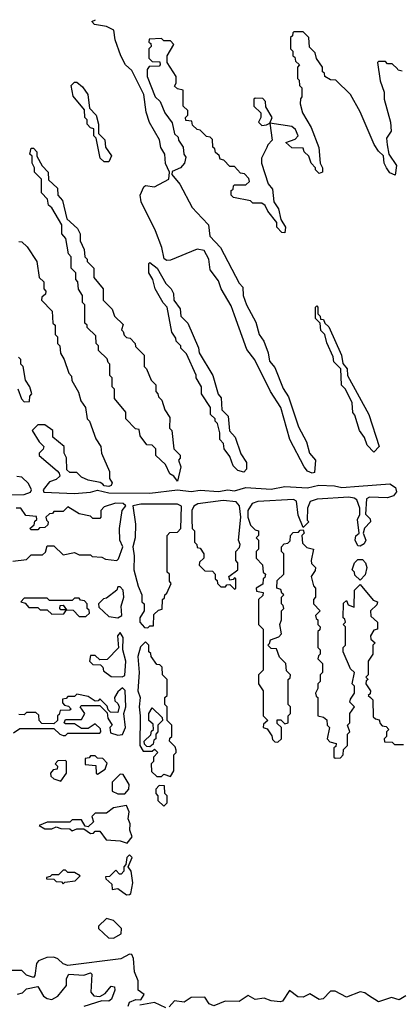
# Model space of a CAD drawing. Extents: x 2737958 to 2903317, y 894217 to 1030017.
# Tile 51 of 123: x 2780195 to 2781856, y 1025492 to 1029803. Entities that reach past the tile are written whole.
import ezdxf

# ---------------------------------------------------------------- set-up
doc = ezdxf.new("R2010")
doc.units = 0

msp = doc.modelspace()

# ---------------------------------------------------------------- linework, layer by layer
at = {"layer": '0CON05XD'}
for points in [[(2781868.3, 1029578.3), (2781851.7, 1029581.7), (2781848.3, 1029588.3), (2781825, 1029610), (2781805, 1029610), (2781795, 1029620), (2781765, 1029620), (2781760, 1029615), (2781772.5, 1029535), (2781790, 1029485), (2781790, 1029455), (2781817.5, 1029355), (2781820, 1029315), (2781800, 1029285), (2781802.5, 1029255), (2781810, 1029215), (2781843.3, 1029165), (2781838.3, 1029121.7), (2781815, 1029132.5), (2781800, 1029155), (2781790, 1029175), (2781787, 1029207), (2781765, 1029227.5), (2781746.4, 1029256.4), (2781685, 1029400), (2781642.5, 1029475), (2781578.3, 1029538.3), (2781555, 1029540), (2781530, 1029555), (2781528.3, 1029568.3), (2781520, 1029575), (2781520, 1029595), (2781493, 1029633), (2781488.3, 1029658.3), (2781463, 1029683), (2781460, 1029725), (2781435, 1029750), (2781395, 1029750), (2781390, 1029745), (2781388.3, 1029731.7), (2781380, 1029725), (2781380, 1029675), (2781390, 1029665), (2781390, 1029645), (2781398.3, 1029638.3), (2781401.7, 1029621.7), (2781420, 1029605), (2781410, 1029595), (2781410, 1029545), (2781418.3, 1029538.3), (2781420, 1029515), (2781430, 1029505), (2781430, 1029465), (2781423, 1029457), (2781422.5, 1029435), (2781432.5, 1029395), (2781470.7, 1029330.7), (2781503.9, 1029243.9), (2781510, 1029175), (2781520, 1029155), (2781520, 1029135), (2781505, 1029130), (2781490, 1029145), (2781490, 1029155), (2781470, 1029175), (2781460, 1029205), (2781440, 1029225), (2781435, 1029240), (2781385, 1029242.5), (2781360, 1029265), (2781400.7, 1029279.3), (2781413.3, 1029295), (2781402.3, 1029322.3), (2781385.9, 1029335.9), (2781290, 1029350), (2781300, 1029275), (2781280, 1029255), (2781277, 1029243), (2781253, 1029197), (2781252.5, 1029175), (2781282.5, 1029085), (2781301.7, 1029061.7), (2781307.5, 1029005), (2781327.5, 1028975), (2781338.3, 1028928.3), (2781357.5, 1028895), (2781355, 1028870), (2781341.7, 1028871.7), (2781320, 1028895), (2781320, 1028915), (2781280, 1028965), (2781269.3, 1028989.3), (2781255, 1029000), (2781215, 1029000), (2781205, 1029010), (2781130, 1029025), (2781120, 1029035), (2781120, 1029055), (2781128.3, 1029061.7), (2781130, 1029075), (2781135, 1029080), (2781185, 1029080), (2781200, 1029095), (2781198.3, 1029108.3), (2781178.3, 1029128.3), (2781161.7, 1029131.7), (2781135, 1029160), (2781115, 1029160), (2781088.3, 1029188.3), (2781071.7, 1029191.7), (2781068.3, 1029208.3), (2781051.7, 1029221.7), (2781048.3, 1029238.3), (2781040, 1029245), (2781038.3, 1029278.3), (2781028.3, 1029288.3), (2781011.7, 1029291.7), (2780985, 1029320), (2780971.7, 1029321.7), (2780951.7, 1029341.7), (2780948.3, 1029358.3), (2780921.7, 1029361.7), (2780920, 1029375), (2780930, 1029385), (2780930, 1029405), (2780910, 1029425), (2780910, 1029495), (2780885, 1029500), (2780871.7, 1029511.7), (2780880, 1029525), (2780880, 1029555), (2780840, 1029615), (2780840, 1029645), (2780870, 1029695), (2780855, 1029710), (2780825, 1029710), (2780815, 1029720), (2780761.7, 1029718.3), (2780760, 1029705), (2780768.3, 1029698.3), (2780770, 1029685), (2780760, 1029675), (2780760, 1029635), (2780775, 1029620), (2780808.3, 1029618.3), (2780810, 1029605), (2780805, 1029600), (2780761.7, 1029598.3), (2780752.5, 1029585), (2780753.3, 1029555), (2780787.5, 1029465), (2780810, 1029445), (2780830, 1029395), (2780861.7, 1029351.7), (2780873, 1029303), (2780888.3, 1029288.3), (2780890, 1029275), (2780910, 1029245), (2780912.5, 1029215), (2780921.7, 1029201.7), (2780916.2, 1029175), (2780898.8, 1029155), (2780861.7, 1029138.3), (2780860, 1029125), (2780895, 1029082.9), (2780950.3, 1028980.3), (2780993.5, 1028933.5), (2781020.8, 1028905), (2781026.5, 1028855), (2781074, 1028805), (2781155, 1028650), (2781171.7, 1028631.7), (2781173.3, 1028595), (2781187.5, 1028555), (2781228.8, 1028478.8), (2781243.3, 1028425), (2781262.5, 1028395), (2781282.5, 1028345), (2781288.3, 1028308.3), (2781310.7, 1028280.7), (2781348.3, 1028188.3), (2781371.7, 1028151.7), (2781415, 1028020), (2781450, 1027955), (2781463.3, 1027905), (2781490, 1027875), (2781485, 1027820), (2781475, 1027817.5), (2781455, 1027826.7), (2781440, 1027845), (2781377.5, 1027965), (2781337.5, 1028105), (2781292.5, 1028175), (2781223.6, 1028313.6), (2781189.3, 1028359.3), (2781135, 1028510), (2781120.7, 1028550.7), (2781076.7, 1028625), (2781065, 1028660), (2781028.3, 1028708.3), (2781022.5, 1028755), (2781002.5, 1028792.5), (2780971.1, 1028798.9), (2780855, 1028750), (2780838.5, 1028748.5), (2780826.4, 1028756.4), (2780816.5, 1028805), (2780788.5, 1028878.5), (2780726.9, 1029005), (2780722.7, 1029035), (2780738.3, 1029071.7), (2780745, 1029076.7), (2780785, 1029070.8), (2780847.5, 1029105), (2780850, 1029135), (2780833, 1029173), (2780830, 1029215), (2780813, 1029243), (2780807, 1029277), (2780763, 1029353), (2780748.3, 1029398.3), (2780737.5, 1029475), (2780685, 1029580), (2780657.5, 1029605), (2780637.5, 1029645), (2780612.5, 1029715), (2780607, 1029757), (2780575, 1029773.3), (2780522.3, 1029782.3), (2780510, 1029795), (2780527.2, 1029803)], [(2780585, 1029180), (2780565, 1029180), (2780547.5, 1029197.5), (2780530, 1029285), (2780520, 1029295), (2780520, 1029325), (2780505, 1029330), (2780490, 1029345), (2780490, 1029365), (2780480, 1029375), (2780478.3, 1029408.3), (2780428.3, 1029468.3), (2780420, 1029515), (2780435, 1029530), (2780445, 1029530), (2780469.3, 1029509.3), (2780492.5, 1029475), (2780500, 1029415), (2780530, 1029385), (2780540, 1029345), (2780540, 1029305), (2780567, 1029277), (2780570, 1029245), (2780597, 1029207), (2780585, 1029180)], [(2781255, 1029340), (2781275, 1029342.5), (2781290, 1029350), (2781300, 1029375), (2781271.7, 1029421.7), (2781270, 1029445), (2781258.3, 1029458.3), (2781225, 1029460), (2781220, 1029455), (2781220, 1029425), (2781250, 1029395), (2781250, 1029375), (2781240, 1029355), (2781255, 1029340)], [(2780885, 1027783.3), (2780870, 1027805), (2780852.5, 1027815), (2780832.5, 1027855), (2780790, 1027895), (2780790, 1027925), (2780775, 1027940), (2780751.7, 1027941.7), (2780721.7, 1027981.7), (2780718.3, 1028008.3), (2780701.7, 1028011.7), (2780660, 1028055), (2780660, 1028085), (2780610, 1028145), (2780610, 1028185), (2780600, 1028195), (2780600, 1028235), (2780590, 1028245), (2780590, 1028295), (2780581.7, 1028301.7), (2780578.3, 1028318.3), (2780540, 1028355), (2780540, 1028375), (2780530, 1028385), (2780528.3, 1028418.3), (2780490, 1028455), (2780490, 1028465), (2780480, 1028475), (2780480, 1028555), (2780470, 1028565), (2780470, 1028595), (2780453, 1028623), (2780450, 1028655), (2780440, 1028665), (2780440, 1028695), (2780420, 1028715), (2780420, 1028765), (2780408.3, 1028778.3), (2780397.5, 1028845), (2780380, 1028865), (2780380, 1028905), (2780335, 1028980), (2780321.7, 1028991.7), (2780317, 1029017), (2780290, 1029045), (2780290, 1029105), (2780260, 1029135), (2780260, 1029155), (2780250, 1029175), (2780250, 1029205), (2780240, 1029215), (2780245, 1029240), (2780255, 1029240), (2780270, 1029225), (2780270, 1029205), (2780293, 1029163), (2780320, 1029135), (2780321.7, 1029101.7), (2780360, 1029065), (2780362.5, 1029035), (2780381.7, 1029011.7), (2780401.7, 1028931.7), (2780448.3, 1028888.3), (2780460, 1028865), (2780460, 1028835), (2780477, 1028797), (2780480, 1028765), (2780490, 1028755), (2780490, 1028745), (2780520, 1028715), (2780520, 1028675), (2780560, 1028625), (2780560, 1028575), (2780600, 1028535), (2780610, 1028505), (2780648.3, 1028468.3), (2780640, 1028445), (2780648.3, 1028438.3), (2780651.7, 1028421.7), (2780661.7, 1028411.7), (2780678.3, 1028408.3), (2780700, 1028385), (2780701.7, 1028371.7), (2780740, 1028335), (2780740, 1028285), (2780750, 1028275), (2780770, 1028225), (2780790, 1028205), (2780790, 1028175), (2780800, 1028165), (2780801.7, 1028151.7), (2780817, 1028137), (2780830, 1028095), (2780851.7, 1028061.7), (2780850, 1028015), (2780860, 1028005), (2780870, 1027925), (2780897, 1027897), (2780897, 1027883), (2780890, 1027875), (2780900, 1027845), (2780885, 1027783.3)], [(2780191.7, 1028831.7), (2780205, 1028830), (2780228.3, 1028808.3), (2780270, 1028745), (2780280, 1028675), (2780300, 1028655), (2780300, 1028625), (2780310, 1028615), (2780308.3, 1028601.7), (2780291.7, 1028588.3), (2780290, 1028575), (2780337, 1028527), (2780340, 1028475), (2780350, 1028465), (2780350, 1028425), (2780360, 1028415), (2780360, 1028385), (2780370, 1028375), (2780373, 1028343), (2780390, 1028315), (2780410, 1028255), (2780421.7, 1028241.7), (2780423.6, 1028223.6), (2780451.7, 1028171.7), (2780462.5, 1028135), (2780482.5, 1028105), (2780490, 1028055), (2780500, 1028045), (2780528.3, 1027968.3), (2780550, 1027935), (2780552.5, 1027905), (2780587.5, 1027825), (2780587.5, 1027795), (2780600, 1027775), (2780595.9, 1027764.1), (2780585, 1027758.8), (2780565, 1027762.5), (2780559.3, 1027769.3), (2780547, 1027777), (2780495, 1027787.5), (2780465, 1027800), (2780445, 1027820), (2780415, 1027820), (2780401.7, 1027831.7), (2780400, 1027885), (2780390, 1027905), (2780390, 1027935), (2780340, 1027975), (2780340, 1028005), (2780305, 1028030), (2780275, 1028030), (2780250, 1028005), (2780280, 1027955), (2780300, 1027935), (2780297, 1027923), (2780280, 1027905), (2780280, 1027895), (2780358.3, 1027828.3), (2780368.3, 1027818.3), (2780370, 1027805), (2780355, 1027790), (2780325, 1027780), (2780297.5, 1027745), (2780300, 1027735), (2780435, 1027728.6), (2780505, 1027734.4), (2780535, 1027744), (2780585, 1027732.2), (2780765, 1027730.5), (2780885.4, 1027744.6), (2780945, 1027737.5), (2780985, 1027743.8), (2781065, 1027738.1), (2781105, 1027745.5), (2781135, 1027740.6), (2781185, 1027754.6), (2781295, 1027747.5), (2781355, 1027759.5), (2781455, 1027753.3), (2781504.4, 1027765.6), (2781572.2, 1027762.2), (2781605, 1027754.4), (2781679.1, 1027760.9), (2781815, 1027770.9), (2781838.6, 1027755), (2781843.9, 1027736.1), (2781831.2, 1027718.8), (2781805, 1027710), (2781725, 1027712.5), (2781712.5, 1027705), (2781708.3, 1027638.3), (2781728.3, 1027618.3), (2781730, 1027605), (2781703, 1027577), (2781697.5, 1027555), (2781710, 1027525), (2781701.7, 1027508.3), (2781685, 1027497.5), (2781675, 1027500), (2781663.3, 1027525), (2781666.4, 1027543.6), (2781680, 1027555), (2781673.3, 1027615), (2781683, 1027637), (2781683.3, 1027665), (2781670.7, 1027700.7), (2781658.8, 1027708.8), (2781635, 1027712.5), (2781496.1, 1027703.9), (2781466.4, 1027693.6), (2781454, 1027665), (2781452.5, 1027612.5), (2781460, 1027605), (2781435, 1027580), (2781413.9, 1027633.9), (2781406.2, 1027695), (2781392.3, 1027702.3), (2781237, 1027693), (2781212.5, 1027685), (2781192.5, 1027655), (2781192.5, 1027625), (2781205, 1027590), (2781225, 1027570), (2781240, 1027565), (2781240, 1027545), (2781230, 1027535), (2781240, 1027525), (2781240, 1027485), (2781230, 1027475), (2781230, 1027445), (2781257, 1027417), (2781260, 1027385), (2781270, 1027375), (2781268.3, 1027361.7), (2781260, 1027355), (2781258.3, 1027331.7), (2781230, 1027315), (2781231.7, 1027301.7), (2781260, 1027295), (2781258.3, 1027281.7), (2781240, 1027265), (2781240, 1027155), (2781260, 1027135), (2781260, 1026955), (2781240, 1026935), (2781240, 1026895), (2781260, 1026865), (2781260, 1026755), (2781280, 1026735), (2781261.7, 1026718.3), (2781260, 1026705), (2781278.3, 1026698.3), (2781298.3, 1026668.3), (2781301.7, 1026651.7), (2781311.7, 1026641.7), (2781325, 1026640), (2781340, 1026655), (2781340, 1026705), (2781321.7, 1026721.7), (2781321.7, 1026738.3), (2781338.3, 1026738.3), (2781355, 1026720), (2781370, 1026725), (2781370, 1026755), (2781380, 1026765), (2781380, 1026795), (2781370, 1026805), (2781370, 1026915), (2781378.3, 1026921.7), (2781380, 1026935), (2781361.7, 1026951.7)], [(2781175, 1027822.5), (2781149.3, 1027829.3), (2781129.3, 1027849.3), (2781115, 1027890), (2781090, 1027925), (2781087, 1027947), (2781070, 1027965), (2781070, 1027995), (2781060, 1028035), (2781050, 1028045), (2781050, 1028055), (2781030, 1028075), (2781030, 1028105), (2780990, 1028165), (2780990, 1028195), (2780967.5, 1028235), (2780967, 1028247), (2780925, 1028340), (2780900, 1028365), (2780900, 1028375), (2780880, 1028395), (2780878.3, 1028408.3), (2780860, 1028435), (2780840, 1028545), (2780823, 1028563), (2780787.5, 1028625), (2780777.5, 1028665), (2780760, 1028695), (2780760, 1028735), (2780765, 1028740), (2780795.8, 1028715.8), (2780835, 1028647.5), (2780857.5, 1028625), (2780867.5, 1028605), (2780870, 1028575), (2780897, 1028537), (2780900, 1028505), (2780930, 1028475), (2780977, 1028367), (2780980, 1028345), (2781040, 1028245), (2781063, 1028163), (2781077, 1028147), (2781080, 1028095), (2781107, 1028067), (2781113, 1028003), (2781137.5, 1027975), (2781163, 1027903), (2781186.7, 1027865), (2781186.7, 1027835), (2781175, 1027822.5)], [(2781745, 1027910), (2781715, 1027940), (2781703.3, 1027973.3), (2781682.5, 1028005), (2781661.7, 1028071.7), (2781653, 1028083), (2781650, 1028125), (2781620, 1028185), (2781603, 1028203), (2781600, 1028275), (2781570, 1028305), (2781567, 1028327), (2781538.3, 1028388.3), (2781530, 1028425), (2781513, 1028443), (2781510, 1028475), (2781490, 1028495), (2781490, 1028545), (2781495, 1028550), (2781500, 1028545), (2781500, 1028515), (2781510, 1028505), (2781511.7, 1028491.7), (2781525, 1028490), (2781530, 1028475), (2781548.3, 1028458.3), (2781602.5, 1028335), (2781608.3, 1028298.3), (2781627.5, 1028275), (2781630, 1028245), (2781722.5, 1028075), (2781767.5, 1027935), (2781745, 1027910)], [(2780187, 1028187), (2780203, 1028143), (2780215, 1028130), (2780238.3, 1028131.7), (2780240, 1028155), (2780247.5, 1028165), (2780240, 1028195), (2780220, 1028225), (2780210, 1028285), (2780200, 1028295), (2780200, 1028315), (2780190, 1028325)], [(2780125, 1027722.5), (2780213.9, 1027723.9), (2780242.5, 1027735), (2780246.7, 1027745), (2780233, 1027773), (2780205, 1027800), (2780183, 1027803)], [(2780165, 1027432.5), (2780225, 1027440), (2780245, 1027460), (2780295, 1027460), (2780308.3, 1027471.7), (2780315, 1027500), (2780345, 1027500), (2780385, 1027460), (2780435, 1027470), (2780455, 1027460), (2780505, 1027460), (2780512.5, 1027452.5), (2780555, 1027450), (2780570.7, 1027440.7), (2780620, 1027435), (2780627.7, 1027442.3), (2780646.7, 1027495), (2780633.3, 1027525), (2780631.2, 1027575), (2780643.8, 1027655), (2780660, 1027675), (2780647.5, 1027685), (2780613.7, 1027686.3), (2780565, 1027670), (2780550, 1027655), (2780550, 1027625), (2780545, 1027620), (2780515, 1027620), (2780505, 1027630), (2780455, 1027640), (2780405, 1027670), (2780385, 1027650), (2780345, 1027650), (2780338.3, 1027641.7), (2780325, 1027640), (2780310, 1027625), (2780311.7, 1027611.7), (2780320, 1027605), (2780318.3, 1027591.7), (2780305, 1027580), (2780281.7, 1027578.3), (2780275, 1027570), (2780245, 1027570), (2780240, 1027575), (2780258.3, 1027591.7), (2780261.7, 1027608.3), (2780270, 1027615), (2780268.3, 1027628.3), (2780221.7, 1027631.7), (2780200, 1027665), (2780180, 1027665)], [(2780755, 1027140), (2780765, 1027150), (2780780, 1027150), (2780781.7, 1027198.3), (2780801.7, 1027218.3), (2780818.3, 1027221.7), (2780820, 1027265), (2780828.3, 1027271.7), (2780830, 1027285), (2780838.3, 1027291.7), (2780857.5, 1027335), (2780850, 1027345), (2780850, 1027375), (2780840, 1027385), (2780840, 1027545), (2780851.7, 1027558.3), (2780885, 1027560), (2780900, 1027575), (2780903, 1027673), (2780885, 1027682), (2780725, 1027682), (2780690, 1027675), (2780701.2, 1027595), (2780700, 1027535), (2780690, 1027495), (2780696, 1027456), (2780693.8, 1027395), (2780713, 1027323), (2780730, 1027285), (2780730, 1027255), (2780740, 1027245), (2780740, 1027215), (2780720, 1027185), (2780720, 1027165), (2780741.7, 1027141.7), (2780755, 1027140)], [(2781135, 1027310), (2781140, 1027315), (2781140, 1027355), (2781135, 1027360), (2781128.3, 1027351.7), (2781115, 1027350), (2781110, 1027365), (2781150, 1027395), (2781150, 1027425), (2781140, 1027435), (2781140, 1027475), (2781157, 1027493), (2781160, 1027505), (2781152.5, 1027525), (2781163.3, 1027625), (2781156.2, 1027675), (2781141.7, 1027691.7), (2781085, 1027698.8), (2780975, 1027683.3), (2780957, 1027673), (2780947.5, 1027655), (2780947.5, 1027615), (2780950, 1027575), (2780960, 1027565), (2780960, 1027515), (2780970, 1027505), (2780971.7, 1027491.7), (2780985, 1027490), (2781000, 1027465), (2781000, 1027445), (2780981.7, 1027428.3), (2780980, 1027415), (2781005, 1027390), (2781038.3, 1027388.3), (2781050, 1027375), (2781050, 1027355), (2781058.3, 1027348.3), (2781060, 1027335), (2781075, 1027320), (2781095, 1027320), (2781101.7, 1027328.3), (2781115, 1027330), (2781135, 1027310)], [(2781361.7, 1026951.7), (2781360, 1026985), (2781331.7, 1027011.7), (2781318.3, 1027048.3), (2781295, 1027050), (2781280, 1027065), (2781288.3, 1027071.7), (2781291.7, 1027088.3), (2781328.3, 1027101.7), (2781340, 1027115), (2781332.5, 1027155), (2781340, 1027175), (2781340, 1027215), (2781350, 1027225), (2781348.3, 1027238.3), (2781340, 1027245), (2781340, 1027275), (2781350, 1027285), (2781341.7, 1027291.7), (2781338.3, 1027308.3), (2781320, 1027315), (2781321.7, 1027348.3), (2781350, 1027375), (2781350, 1027465), (2781340, 1027475), (2781340, 1027495), (2781351.7, 1027508.3), (2781368.3, 1027511.7), (2781378.3, 1027521.7), (2781380, 1027545), (2781391.7, 1027558.3), (2781415, 1027560), (2781421.7, 1027568.3), (2781435, 1027570), (2781440, 1027555), (2781430, 1027545), (2781431.7, 1027511.7), (2781451.7, 1027491.7), (2781480, 1027485), (2781470, 1027435), (2781471.7, 1027421.7), (2781490, 1027405), (2781488.3, 1027391.7), (2781470, 1027365), (2781480, 1027325), (2781490, 1027315), (2781490, 1027275), (2781480, 1027265), (2781480, 1027245), (2781510, 1027215), (2781490, 1027195), (2781491.7, 1027181.7), (2781500, 1027175), (2781500, 1027155), (2781510, 1027145), (2781508.3, 1027131.7), (2781500, 1027125), (2781500, 1027055), (2781510, 1027045), (2781510, 1027025), (2781501.7, 1027018.3), (2781500, 1027005), (2781520, 1026985), (2781520, 1026945), (2781510, 1026935), (2781510, 1026905), (2781500, 1026895), (2781500, 1026875), (2781490, 1026855), (2781491.7, 1026841.7), (2781500, 1026835), (2781500, 1026755), (2781525, 1026750), (2781538.3, 1026738.3), (2781540, 1026715), (2781550, 1026705), (2781540, 1026655), (2781551.7, 1026641.7), (2781580, 1026635), (2781578.3, 1026621.7), (2781570, 1026615), (2781570, 1026575), (2781575, 1026570), (2781598.3, 1026571.7), (2781610, 1026585), (2781611.7, 1026608.3), (2781630, 1026625), (2781630, 1026675), (2781640, 1026685), (2781630, 1026715), (2781640, 1026725), (2781640, 1026765), (2781660, 1026795), (2781640, 1026815), (2781641.7, 1026828.3), (2781660, 1026855), (2781660, 1026885), (2781650, 1026895), (2781660, 1026945), (2781641.7, 1026961.7), (2781610, 1027035), (2781610, 1027055), (2781620, 1027065), (2781620, 1027145), (2781610, 1027155), (2781620, 1027165), (2781618.3, 1027178.3), (2781610, 1027185), (2781611.7, 1027248.3), (2781625, 1027260), (2781631.7, 1027241.7), (2781658.3, 1027231.7), (2781660, 1027305), (2781685, 1027330), (2781741.7, 1027261.7), (2781760, 1027255), (2781758.3, 1027241.7), (2781730, 1027215), (2781731.7, 1027191.7), (2781760, 1027165), (2781760, 1027135), (2781745, 1027130), (2781730, 1027105), (2781731.7, 1027091.7), (2781750, 1027075), (2781740, 1027065), (2781740, 1027025), (2781720, 1026995), (2781720, 1026935), (2781710, 1026925), (2781720, 1026915), (2781711.7, 1026908.3), (2781710, 1026895), (2781730, 1026865), (2781728.3, 1026851.7), (2781720, 1026845), (2781730, 1026835), (2781740, 1026825), (2781741.7, 1026751.7), (2781751.7, 1026741.7), (2781768.3, 1026738.3), (2781771.7, 1026721.7), (2781781.7, 1026711.7), (2781798.3, 1026708.3), (2781810, 1026695), (2781800, 1026685), (2781800, 1026665), (2781790, 1026655), (2781791.7, 1026641.7), (2781825, 1026640), (2781835, 1026630), (2781875, 1026630)], [(2781685, 1027350), (2781661.7, 1027371.7), (2781660, 1027385), (2781650, 1027395), (2781660, 1027425), (2781675, 1027440), (2781695, 1027440), (2781707.5, 1027425), (2781713.3, 1027405), (2781707, 1027373), (2781685, 1027350)], [(2780625, 1027183.8), (2780642.5, 1027195), (2780638.8, 1027235), (2780650, 1027275), (2780647.5, 1027305), (2780635, 1027320), (2780625, 1027320), (2780620, 1027305), (2780575, 1027270), (2780561.7, 1027268.3), (2780540, 1027245), (2780541.7, 1027231.7), (2780585, 1027190), (2780625, 1027183.8)], [(2780485, 1027190), (2780500, 1027205), (2780498.3, 1027218.3), (2780490, 1027225), (2780490, 1027245), (2780478.3, 1027258.3), (2780461.7, 1027261.7), (2780455, 1027270), (2780435, 1027270), (2780425, 1027260), (2780325, 1027260), (2780315, 1027270), (2780215, 1027270), (2780200, 1027255), (2780218.3, 1027248.3), (2780235, 1027230), (2780275, 1027230), (2780285, 1027220), (2780315, 1027220), (2780335, 1027200), (2780388.3, 1027201.7), (2780400, 1027220), (2780375, 1027220), (2780370, 1027225), (2780371.7, 1027238.3), (2780385, 1027240), (2780400, 1027220), (2780428.3, 1027218.3), (2780455, 1027190), (2780485, 1027190)], [(2780643.8, 1026926.2), (2780655, 1026932.5), (2780660, 1026995), (2780646.7, 1027045), (2780648.3, 1027098.3), (2780635, 1027120), (2780622.5, 1027105), (2780627, 1027053), (2780578.3, 1027001.7), (2780545, 1027000), (2780525, 1027020), (2780505, 1027020), (2780500, 1026995), (2780515, 1026980), (2780548.3, 1026978.3), (2780558.3, 1026968.3), (2780561.7, 1026951.7), (2780595, 1026927.5), (2780643.8, 1026926.2)], [(2780855, 1026490), (2780870, 1026515), (2780870, 1026585), (2780880, 1026595), (2780880, 1026605), (2780875, 1026620), (2780850, 1026645), (2780851.7, 1026658.3), (2780860, 1026665), (2780860, 1026715), (2780840, 1026735), (2780840, 1026795), (2780830, 1026805), (2780830, 1026835), (2780840, 1026845), (2780840, 1026915), (2780820, 1026935), (2780818.3, 1026968.3), (2780808.3, 1026978.3), (2780795, 1026980), (2780770, 1027015), (2780768.3, 1027028.3), (2780760, 1027035), (2780760, 1027065), (2780745, 1027080), (2780723, 1027057), (2780712.5, 1027015), (2780717.5, 1026945), (2780712.5, 1026865), (2780722.5, 1026835), (2780717.5, 1026795), (2780722.5, 1026755), (2780720, 1026625), (2780735, 1026600), (2780775, 1026600), (2780785, 1026610), (2780800, 1026595), (2780780, 1026575), (2780780, 1026555), (2780770, 1026545), (2780771.7, 1026511.7), (2780795, 1026490), (2780815, 1026490), (2780825, 1026500), (2780855, 1026490)], [(2780395, 1026670), (2780405, 1026680), (2780545, 1026680), (2780550, 1026685), (2780548.3, 1026698.3), (2780525, 1026720), (2780495, 1026700), (2780465, 1026700), (2780435, 1026720), (2780395, 1026720), (2780390, 1026725), (2780395, 1026740), (2780465, 1026740), (2780480, 1026765), (2780460, 1026795), (2780465, 1026800), (2780545, 1026800), (2780578.3, 1026768.3), (2780580, 1026745), (2780600, 1026715), (2780590, 1026705), (2780591.7, 1026681.7), (2780625, 1026671.2), (2780645, 1026673.3), (2780658, 1026705), (2780650, 1026765), (2780660, 1026795), (2780656.4, 1026866.4), (2780645, 1026877.5), (2780625, 1026860), (2780610, 1026835), (2780611.7, 1026821.7), (2780625, 1026810), (2780630, 1026795), (2780625, 1026770), (2780591.7, 1026771.7), (2780581.7, 1026781.7), (2780578.3, 1026798.3), (2780545, 1026830), (2780538.3, 1026821.7), (2780525, 1026820), (2780495, 1026840), (2780445, 1026850), (2780435, 1026840), (2780405, 1026840), (2780398.3, 1026831.7), (2780381.7, 1026828.3), (2780381.7, 1026811.7), (2780391.7, 1026801.7), (2780408.3, 1026798.3), (2780420, 1026785), (2780415, 1026780), (2780371.7, 1026778.3), (2780368.3, 1026761.7), (2780360, 1026755), (2780360, 1026735), (2780345, 1026720), (2780291.7, 1026721.7), (2780280, 1026735), (2780278.3, 1026758.3), (2780265, 1026770), (2780225, 1026770), (2780215, 1026760), (2780191.7, 1026761.7)], [(2780765, 1026620), (2780751.7, 1026621.7), (2780741.7, 1026631.7), (2780740, 1026645), (2780768.3, 1026671.7), (2780771.7, 1026688.3), (2780780, 1026695), (2780778.3, 1026718.3), (2780760, 1026735), (2780760, 1026765), (2780775, 1026790), (2780818.3, 1026748.3), (2780820, 1026735), (2780800, 1026715), (2780800, 1026685), (2780790, 1026675), (2780790, 1026655), (2780781.7, 1026648.3), (2780778.3, 1026631.7), (2780765, 1026620)], [(2780168.3, 1026681.7), (2780195, 1026700), (2780345, 1026700), (2780370, 1026675), (2780385, 1026670), (2780395, 1026670)], [(2780375, 1026470), (2780400, 1026505), (2780400, 1026555), (2780395, 1026560), (2780361.7, 1026558.3), (2780350, 1026545), (2780360, 1026535), (2780358.3, 1026521.7), (2780341.7, 1026518.3), (2780330, 1026505), (2780331.7, 1026491.7), (2780345, 1026480), (2780375, 1026470)], [(2780535, 1026500), (2780568.3, 1026521.7), (2780578.3, 1026548.3), (2780558.3, 1026568.3), (2780535, 1026570), (2780525, 1026580), (2780505, 1026580), (2780498.3, 1026571.7), (2780481.7, 1026568.3), (2780481.7, 1026541.7), (2780528.3, 1026538.3), (2780530, 1026505), (2780535, 1026500)], [(2780655, 1026413.3), (2780672.5, 1026435), (2780673.3, 1026455), (2780648.3, 1026498.3), (2780635, 1026500), (2780600, 1026465), (2780600, 1026425), (2780623.9, 1026413.9), (2780655, 1026413.3)], [(2780825, 1026360), (2780840, 1026375), (2780840, 1026405), (2780830, 1026415), (2780828.3, 1026448.3), (2780805, 1026450), (2780790, 1026435), (2780790, 1026415), (2780800, 1026405), (2780800, 1026385), (2780825, 1026360)], [(2780665, 1026197.5), (2780686.7, 1026225), (2780676.2, 1026255), (2780678, 1026282), (2780670, 1026305), (2780673.8, 1026335), (2780663, 1026363), (2780605, 1026352.5), (2780575, 1026330), (2780525, 1026330), (2780510, 1026315), (2780518.3, 1026291.7), (2780495, 1026270), (2780481.7, 1026271.7), (2780465, 1026300), (2780425, 1026300), (2780415, 1026290), (2780315, 1026290), (2780280, 1026275), (2780305, 1026260), (2780335, 1026260), (2780355, 1026270), (2780375, 1026262.5), (2780415, 1026260), (2780425, 1026252.5), (2780445, 1026260), (2780475, 1026260), (2780505, 1026240), (2780518.3, 1026241.7), (2780525, 1026250), (2780545, 1026250), (2780573, 1026213), (2780635, 1026207.5), (2780665, 1026197.5)], [(2780661.7, 1025971.7), (2780675, 1025972.5), (2780681.7, 1025978.3), (2780690, 1026025), (2780682.5, 1026075), (2780670, 1026095), (2780686.7, 1026135), (2780675, 1026147.5), (2780663.3, 1026135), (2780660, 1026105), (2780650, 1026095), (2780650, 1026075), (2780638.3, 1026061.7), (2780631.7, 1026061.7), (2780615, 1026080), (2780588.3, 1026051.7), (2780570, 1026050), (2780571.7, 1026041.7), (2780598.3, 1026018.3), (2780600, 1025995), (2780625, 1026000), (2780661.7, 1025971.7)], [(2780385, 1026020), (2780392.5, 1026027.5), (2780437, 1026033), (2780460, 1026055), (2780435, 1026070), (2780405, 1026070), (2780395, 1026080), (2780385, 1026080), (2780365, 1026060), (2780335, 1026060), (2780328.3, 1026051.7), (2780311.7, 1026048.3), (2780311.7, 1026041.7), (2780345, 1026040), (2780355, 1026030), (2780378.3, 1026028.3), (2780385, 1026020)], [(2780605, 1025782.5), (2780638.3, 1025801.7), (2780640, 1025825), (2780605, 1025860), (2780575, 1025867.5), (2780540, 1025835), (2780540, 1025825), (2780583, 1025783), (2780605, 1025782.5)], [(2780670, 1025485), (2780675, 1025502.5), (2780703, 1025513), (2780725, 1025512.5), (2780740, 1025535), (2780713.3, 1025555), (2780713.8, 1025595), (2780698, 1025635), (2780693, 1025693), (2780685, 1025710), (2780675, 1025712.5), (2780637.7, 1025692.3), (2780405, 1025662.5), (2780385, 1025670), (2780362.1, 1025692.1), (2780345, 1025699.5), (2780313.1, 1025696.9), (2780276.9, 1025683.1), (2780268.7, 1025671.3), (2780261.7, 1025618.3), (2780255, 1025610), (2780225, 1025620), (2780205, 1025640), (2780125, 1025640)], [(2780185, 1025537.5), (2780207, 1025543), (2780225, 1025560), (2780275, 1025570), (2780298.6, 1025528.6), (2780315, 1025517.8), (2780335, 1025514.2), (2780362.2, 1025527.8), (2780400, 1025575), (2780400, 1025605), (2780410, 1025625), (2780475, 1025620), (2780505, 1025630), (2780510, 1025625), (2780506, 1025546), (2780520, 1025530), (2780545, 1025526.2), (2780569.5, 1025540.5), (2780595, 1025572), (2780609.4, 1025569.4), (2780610.8, 1025555), (2780596.2, 1025515), (2780585, 1025506.7), (2780555, 1025507.5), (2780475, 1025482.9)], [(2781885, 1025530), (2781855, 1025512.5), (2781822.5, 1025522.5), (2781765, 1025503.8), (2781721.2, 1025531.2), (2781705, 1025543.3), (2781685, 1025546.7), (2781625, 1025523.8), (2781575, 1025550), (2781555, 1025550), (2781522.9, 1025517.1), (2781505, 1025513.8), (2781465, 1025538), (2781435, 1025524.4), (2781412.5, 1025525), (2781375, 1025552.5), (2781345, 1025506.7), (2781335, 1025503.3), (2781295, 1025508), (2781265, 1025520), (2781225, 1025514.2), (2781195, 1025531.2), (2781155, 1025504.2), (2781093.6, 1025506.4), (2781045, 1025485.7), (2781024.5, 1025494.5), (2781005, 1025523.3), (2780945, 1025522.5), (2780915, 1025502), (2780873, 1025507), (2780848.3, 1025481.7)], [(2780835, 1025476.7), (2780785, 1025500), (2780720.7, 1025489.3)]]:
    msp.add_lwpolyline(points, dxfattribs=at)

doc.saveas('drawing.dxf')
